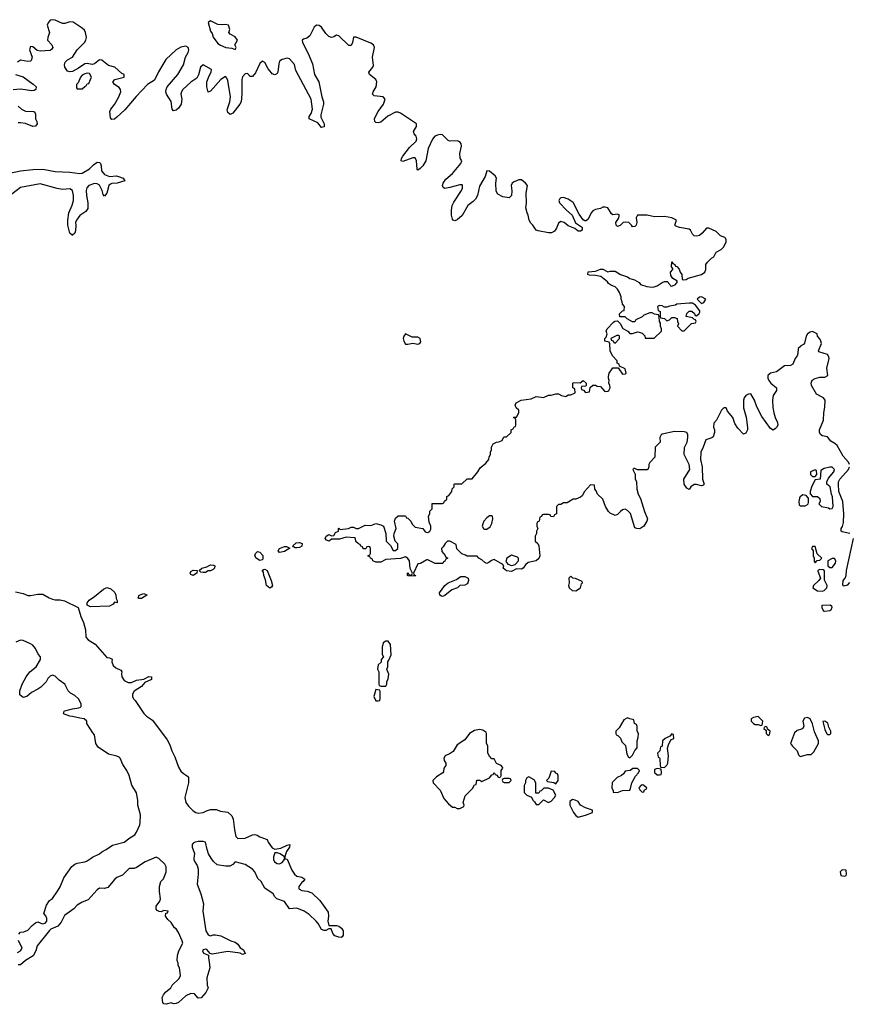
# Model space of a CAD drawing. Header units: inches. Extents: x 2792272 to 2951639, y 860504 to 1033803.
# Tile 134 of 209: x 2833663 to 2840388, y 1018815 to 1026795. Entities that reach past the tile are written whole.
import ezdxf

# ---------------------------------------------------------------- set-up
doc = ezdxf.new("R2010")
doc.units = ezdxf.units.IN
doc.header["$MEASUREMENT"] = 0
for name, color, linetype in [('C8031', 7, 'Continuous'), ('C8032', 7, 'Continuous'), ('C8041', 7, 'Continuous'), ('C8042', 7, 'Continuous')]:
    doc.layers.add(name, color=color, linetype=linetype)

msp = doc.modelspace()

# ---------------------------------------------------------------- linework, layer by layer
at = {"layer": 'C8031', "color": 4, "elevation": 4}
for points in [[(2834750.1, 1020000), (2834681, 1019970), (2834610, 1019924), (2834590, 1019917.2), (2834550, 1019917.2), (2834497.5, 1019862.5), (2834450, 1019842.7), (2834434.8, 1019830), (2834377.1, 1019762.9), (2834350, 1019755.1), (2834310, 1019756), (2834290, 1019744), (2834218, 1019662), (2834170, 1019642), (2834130, 1019619), (2834101, 1019590), (2834026, 1019534), (2833998.5, 1019481.5), (2833972.4, 1019447.6), (2833916.3, 1019423.7), (2833905.5, 1019414.5), (2833804.7, 1019290), (2833794.8, 1019250), (2833772.1, 1019207.9), (2833711, 1019170), (2833670, 1019135.3), (2833650, 1019135.3)], [(2833655.5, 1019384.5), (2833670, 1019398.8), (2833697.5, 1019402.5), (2833730, 1019416), (2833764.8, 1019455.2), (2833790, 1019476), (2833810, 1019484.7), (2833846.4, 1019466.4), (2833870, 1019472), (2833882, 1019490), (2833882, 1019510), (2833873.6, 1019533.6), (2833858, 1019550), (2833880.1, 1019619.9), (2833904.1, 1019655.9), (2833930, 1019672), (2833970, 1019732), (2833991.9, 1019768.1), (2834020.7, 1019839.3), (2834086.6, 1019933.4), (2834109.4, 1019950.6), (2834130, 1019958.8), (2834190, 1019970.8), (2834210, 1019979.1), (2834241.8, 1020000)], [(2835075.7, 1020000), (2835074.9, 1019990), (2835082, 1019970), (2835101.3, 1019941.3), (2835110.6, 1019910), (2835110.6, 1019870), (2835100.7, 1019790), (2835130.6, 1019710), (2835153.4, 1019630), (2835147.7, 1019570), (2835170.8, 1019410), (2835190, 1019378), (2835210, 1019371.3), (2835230, 1019378), (2835250, 1019378), (2835294, 1019370), (2835374, 1019330), (2835410, 1019318), (2835430, 1019302), (2835450, 1019272), (2835476.9, 1019256.9), (2835491.6, 1019228.4), (2835470, 1019218), (2835450, 1019228.7), (2835350, 1019242), (2835222, 1019222), (2835206, 1019226), (2835179, 1019259), (2835170, 1019262), (2835150, 1019258), (2835146, 1019250), (2835154, 1019230), (2835194, 1019214), (2835192, 1019190), (2835199.8, 1019159.8), (2835202.8, 1019110), (2835181, 1019030), (2835182, 1018970), (2835191.1, 1018948.9), (2835172, 1018910), (2835132.7, 1018867.3), (2835110, 1018866), (2835079, 1018899), (2835050, 1018902), (2835010, 1018884), (2834950, 1018829), (2834930, 1018822), (2834910, 1018818), (2834890, 1018828), (2834850, 1018815.3), (2834830, 1018818), (2834822, 1018830), (2834819, 1018870), (2834829.1, 1018890.9), (2834845.6, 1018914.4), (2834888, 1018950), (2834898, 1018970), (2834954.6, 1019025.4), (2834966, 1019050), (2834958, 1019110), (2834948, 1019130), (2834948, 1019150), (2834938, 1019170), (2834942, 1019210), (2834954, 1019250), (2834984, 1019310), (2834981.2, 1019330), (2834950, 1019398), (2834930, 1019428), (2834916.4, 1019436.4), (2834890, 1019478), (2834863.1, 1019503.1), (2834846, 1019530), (2834847.3, 1019552.7), (2834862, 1019558), (2834866, 1019570), (2834830, 1019575.3), (2834810, 1019566), (2834792.7, 1019567.3), (2834776.4, 1019576.4), (2834770, 1019586), (2834769.2, 1019610), (2834799, 1019650), (2834804, 1019670), (2834795.3, 1019730), (2834795.3, 1019770), (2834808, 1019810), (2834828.9, 1019831.1), (2834840.2, 1019859.8), (2834849, 1019890), (2834849.2, 1019910), (2834849.2, 1019930), (2834839.3, 1019950), (2834790, 1019997.2), (2834785.1, 1020000)], [(2835813.3, 1020000), (2835814, 1019994), (2835830.9, 1019990.9), (2835870, 1019902), (2835891, 1019870), (2835910, 1019854.8), (2835950, 1019844.7), (2835974, 1019830), (2835962, 1019810), (2835950, 1019802), (2835926, 1019770), (2835924.7, 1019750), (2835950, 1019738.8), (2835993.4, 1019733.4), (2836030, 1019718.8), (2836097.1, 1019657.1), (2836162.4, 1019562.4), (2836166.4, 1019530), (2836160.7, 1019490), (2836170, 1019454), (2836230, 1019454), (2836250, 1019447.3), (2836271.9, 1019431.9), (2836284, 1019410), (2836286, 1019394), (2836284.7, 1019375.3), (2836278, 1019362), (2836270, 1019358), (2836250, 1019359), (2836218, 1019370), (2836202, 1019390), (2836187.3, 1019427.3), (2836170, 1019428), (2836145.4, 1019414.6), (2836130, 1019414), (2836110, 1019421.2), (2836082.7, 1019470), (2836066, 1019490), (2836010, 1019543.7), (2835970, 1019569.3), (2835910, 1019595.3), (2835849.4, 1019589.4), (2835809, 1019649), (2835746, 1019670), (2835730, 1019686), (2835718, 1019710), (2835650, 1019755.3), (2835619, 1019810), (2835594, 1019834), (2835569, 1019890), (2835549, 1019910), (2835490, 1019949), (2835410, 1019968.7), (2835390.7, 1019949.3), (2835365.4, 1019934.6), (2835330, 1019934), (2835264.7, 1019944.7), (2835233.2, 1019973.2), (2835216.3, 1020000)], [(2835719.9, 1020000), (2835720.2, 1019990), (2835729.3, 1019969.3), (2835750, 1019956.5), (2835770, 1019954), (2835790, 1019965.5), (2835809.2, 1019990), (2835808.9, 1020000)], [(2833645.1, 1019234.9), (2833668, 1019250), (2833682, 1019270), (2833652.5, 1019332.5)]]:
    msp.add_lwpolyline(points, dxfattribs=at)
at = {"layer": 'C8032', "color": 4}
for points, elevation in [([(2840000, 1024153.5), (2839994, 1024150), (2839974, 1024130), (2839972, 1024090), (2839966, 1024070), (2839950, 1024048), (2839930, 1024002), (2839910, 1023993.2), (2839862, 1023990), (2839798.4, 1023941.6), (2839750, 1023929), (2839728, 1023910), (2839726.4, 1023890), (2839734.8, 1023870), (2839751, 1023850), (2839798, 1023810), (2839798, 1023790), (2839770.9, 1023749.1), (2839765.5, 1023710), (2839768.5, 1023651.5), (2839777.1, 1023610), (2839788, 1023570), (2839805.5, 1023530), (2839807.3, 1023510), (2839798.8, 1023490), (2839790, 1023481.2), (2839770, 1023468.7), (2839750, 1023482), (2839680.1, 1023580.1), (2839638, 1023658), (2839619.5, 1023710), (2839590, 1023762), (2839570, 1023759), (2839550, 1023748.7), (2839536, 1023730), (2839531, 1023710), (2839531.1, 1023648.9), (2839553, 1023573), (2839562, 1023490), (2839562, 1023470), (2839550, 1023444), (2839530, 1023435.3), (2839484.7, 1023484.7), (2839461, 1023521), (2839443.7, 1023570), (2839401.5, 1023621.5), (2839390, 1023648), (2839370, 1023648), (2839352, 1023630), (2839310.7, 1023549.3), (2839290, 1023526), (2839286.4, 1023493.6), (2839296, 1023470), (2839296, 1023450), (2839284.5, 1023415.5), (2839273, 1023407), (2839224.9, 1023390), (2839203.1, 1023330), (2839183.1, 1023290), (2839180.4, 1023230), (2839194.4, 1023170), (2839199.1, 1023070), (2839211, 1023030), (2839199.8, 1023020.2), (2839190, 1023017.2), (2839150, 1023029.2), (2839130, 1023029), (2839102, 1023010), (2839090, 1022988.7), (2839070, 1022998), (2839049.4, 1023029.4), (2839046.6, 1023070), (2839094, 1023150), (2839089.4, 1023190), (2839048.7, 1023270), (2839053.2, 1023326.8), (2839073.2, 1023370), (2839079, 1023410), (2839079, 1023430), (2839070, 1023448), (2839050, 1023455.3), (2838970, 1023458), (2838870, 1023435.3), (2838862, 1023430), (2838852, 1023410), (2838854, 1023370), (2838814, 1023330), (2838811.6, 1023248.4), (2838770, 1023206), (2838762, 1023190), (2838762, 1023170), (2838754, 1023150), (2838750, 1023146), (2838670, 1023146), (2838650, 1023158), (2838642, 1023158), (2838634, 1023150), (2838652, 1023112), (2838652.7, 1023072.7), (2838662, 1023050), (2838666, 1022990), (2838676, 1022950), (2838694, 1022914), (2838726.8, 1022810), (2838751.3, 1022750), (2838746, 1022730), (2838721, 1022690), (2838690.4, 1022669.6), (2838666, 1022670), (2838650, 1022678), (2838612.9, 1022792.9), (2838590, 1022818), (2838570, 1022828), (2838550, 1022822), (2838532, 1022810), (2838510, 1022786), (2838490, 1022778), (2838450, 1022796), (2838436, 1022810), (2838412.7, 1022850), (2838390, 1022908), (2838346, 1022950), (2838336.4, 1022976.4), (2838326, 1022990), (2838322, 1023022), (2838290, 1023026), (2838242, 1022970), (2838223.6, 1022936.4), (2838210, 1022926), (2838170, 1022908), (2838150, 1022908), (2838099.6, 1022880.4), (2838070, 1022878), (2838050, 1022866), (2838030, 1022866), (2838014, 1022850), (2838014, 1022790), (2837998, 1022782), (2837990, 1022766), (2837967.3, 1022767.3), (2837962, 1022782), (2837950, 1022786), (2837910, 1022786), (2837898, 1022782), (2837892.7, 1022767.3), (2837878, 1022762), (2837874, 1022730), (2837858, 1022722), (2837854, 1022710), (2837854, 1022690), (2837862, 1022670), (2837852, 1022650), (2837852, 1022630), (2837842, 1022610), (2837842, 1022570), (2837862, 1022550), (2837872, 1022530), (2837878, 1022450), (2837870.9, 1022429.1), (2837850.7, 1022409.3), (2837784.9, 1022395.1), (2837763.5, 1022376.5), (2837744.7, 1022350), (2837730, 1022342.7), (2837690, 1022344), (2837650, 1022322.7), (2837610, 1022329), (2837582, 1022350), (2837588, 1022370), (2837580.4, 1022380.4), (2837510, 1022419), (2837487.1, 1022412.9), (2837465.4, 1022394.6), (2837450, 1022388), (2837434.6, 1022394.6), (2837410, 1022418), (2837386, 1022430), (2837370, 1022446), (2837290, 1022446), (2837276.4, 1022456.4), (2837247.3, 1022467.3), (2837207.3, 1022507.3), (2837202, 1022542), (2837150, 1022568), (2837130, 1022568), (2837112, 1022550), (2837096.9, 1022523.1), (2837082, 1022510), (2837083.6, 1022483.6), (2837112.7, 1022452.7), (2837118, 1022438), (2837134, 1022430), (2837118, 1022422), (2837110, 1022406), (2837098, 1022402), (2837092.7, 1022387.3), (2837030, 1022388.7), (2836970, 1022418), (2836963.6, 1022416.4), (2836911.6, 1022388.4), (2836890, 1022386), (2836854, 1022310), (2836858, 1022298), (2836872, 1022290), (2836870, 1022286), (2836812.7, 1022287.3), (2836806, 1022290), (2836806, 1022310), (2836810, 1022314), (2836818, 1022298), (2836830, 1022294), (2836842, 1022298), (2836846, 1022310), (2836828, 1022348), (2836822, 1022410), (2836810, 1022428), (2836790, 1022442), (2836750, 1022428.7), (2836630, 1022419), (2836590, 1022398), (2836550, 1022398), (2836526, 1022410), (2836522, 1022422), (2836506, 1022430), (2836502, 1022442), (2836486, 1022450), (2836502, 1022458), (2836506, 1022470), (2836506, 1022510), (2836502, 1022522), (2836490, 1022526), (2836478, 1022522), (2836470, 1022506), (2836447.3, 1022507.3), (2836442, 1022522), (2836427.3, 1022527.3), (2836422, 1022542), (2836410, 1022546), (2836387.3, 1022567.3), (2836386, 1022590), (2836376.4, 1022596.4), (2836310, 1022602), (2836255.3, 1022584.7), (2836190, 1022586), (2836170.9, 1022569.1), (2836150, 1022578), (2836138, 1022590), (2836146, 1022610), (2836170, 1022622), (2836190, 1022612), (2836210, 1022614), (2836222, 1022638), (2836246, 1022650), (2836246, 1022670), (2836250, 1022674), (2836262, 1022662), (2836328.4, 1022671.6), (2836350, 1022682), (2836370, 1022682), (2836390, 1022672), (2836410, 1022672), (2836462.7, 1022697.3), (2836510, 1022694.8), (2836550.7, 1022710.7), (2836590, 1022701), (2836612, 1022690), (2836631.3, 1022630), (2836634, 1022570), (2836670, 1022534), (2836690, 1022494), (2836710, 1022492), (2836728, 1022510), (2836727.3, 1022547.3), (2836706, 1022570), (2836695.3, 1022610), (2836698, 1022630), (2836715.3, 1022670), (2836702, 1022730), (2836710, 1022754), (2836730, 1022774), (2836790, 1022774), (2836798, 1022758), (2836810, 1022754), (2836834, 1022730), (2836845.4, 1022705.4), (2836870, 1022682), (2836930, 1022671.3), (2836950, 1022644.7), (2836970, 1022638), (2836988, 1022650), (2836994.6, 1022665.4), (2836995.3, 1022690), (2836983.1, 1022723.1), (2836978, 1022770), (2836988, 1022790), (2836988.4, 1022811.6), (2837006, 1022830), (2837007.3, 1022872.7), (2837090, 1022874), (2837102, 1022878), (2837107.3, 1022892.7), (2837126, 1022910), (2837126, 1022930), (2837140.4, 1022939.6), (2837166, 1022970), (2837168.4, 1022991.6), (2837186, 1023010), (2837186, 1023030), (2837190, 1023034), (2837247.3, 1023032.7), (2837290, 1023074), (2837330, 1023074), (2837378, 1023130), (2837396.4, 1023163.6), (2837440.4, 1023199.6), (2837466, 1023230), (2837468.4, 1023251.6), (2837478, 1023270), (2837478, 1023290), (2837488, 1023310), (2837488.4, 1023331.6), (2837502, 1023358), (2837528.4, 1023371.6), (2837547.3, 1023372.7), (2837574.6, 1023385.4), (2837586, 1023410), (2837590, 1023414), (2837610, 1023414), (2837646, 1023450), (2837646, 1023470), (2837662, 1023478), (2837670, 1023494), (2837682, 1023498), (2837686, 1023510), (2837686, 1023550), (2837682, 1023562), (2837666, 1023570), (2837670, 1023574), (2837690, 1023574), (2837708, 1023610), (2837708, 1023630), (2837688, 1023650), (2837678, 1023670), (2837688, 1023690), (2837728.9, 1023711.1), (2837810, 1023722), (2837850, 1023742), (2837910, 1023734), (2837948.4, 1023751.6), (2837970, 1023752), (2838010, 1023762), (2838030, 1023762), (2838054, 1023750), (2838090, 1023742), (2838110, 1023754), (2838130, 1023754), (2838166, 1023770), (2838162, 1023802), (2838146, 1023810), (2838146, 1023850), (2838150, 1023854), (2838207.3, 1023852.7), (2838230, 1023871.3), (2838254, 1023850), (2838254, 1023830), (2838250, 1023826), (2838218, 1023822), (2838214, 1023810), (2838218, 1023798), (2838232.7, 1023792.7), (2838250, 1023774), (2838282, 1023778), (2838287.3, 1023812.7), (2838310, 1023834), (2838330, 1023834), (2838343.6, 1023823.6), (2838370, 1023822), (2838404, 1023784), (2838410, 1023781), (2838430, 1023784), (2838439, 1023790), (2838448.7, 1023810), (2838448, 1023830), (2838438, 1023850), (2838442, 1023870), (2838435.3, 1023890), (2838436.4, 1023903.6), (2838442, 1023930), (2838470, 1023974), (2838514, 1023974), (2838550, 1023922), (2838574.6, 1023925.4), (2838578, 1023930), (2838570, 1023966), (2838526, 1023986), (2838522, 1024002), (2838506, 1024010), (2838506, 1024030), (2838468, 1024070), (2838448.7, 1024110), (2838447.3, 1024167.3), (2838442, 1024182), (2838406, 1024190), (2838406, 1024210), (2838418, 1024222), (2838426, 1024250), (2838418, 1024270), (2838426, 1024290), (2838476.4, 1024343.6), (2838488.4, 1024351.6), (2838510, 1024354), (2838531.6, 1024331.6), (2838551.6, 1024291.6), (2838591.3, 1024271.3), (2838610, 1024252), (2838630, 1024251.3), (2838670, 1024264.7), (2838683.6, 1024263.6), (2838710, 1024254), (2838730, 1024234), (2838734, 1024214), (2838807.3, 1024212.7), (2838866, 1024270), (2838866, 1024290), (2838858, 1024310), (2838856.4, 1024336.4), (2838848.9, 1024348.9), (2838847.3, 1024387.3), (2838842, 1024402), (2838808.4, 1024408.4), (2838790, 1024418), (2838770, 1024418), (2838721, 1024399), (2838710, 1024388), (2838658, 1024362), (2838650, 1024346), (2838630, 1024346), (2838586, 1024370), (2838570, 1024386), (2838527.3, 1024387.3), (2838526, 1024410), (2838550, 1024434), (2838562, 1024438), (2838566, 1024470), (2838548.4, 1024488.4), (2838547.3, 1024507.3), (2838538, 1024530), (2838538, 1024550), (2838524.7, 1024584.7), (2838508.7, 1024610), (2838490, 1024628.7), (2838460.2, 1024640.2), (2838436.4, 1024656.4), (2838428, 1024670), (2838373.6, 1024713.6), (2838330, 1024722), (2838283.1, 1024723.1), (2838268, 1024730), (2838270, 1024751.3), (2838330, 1024758), (2838370, 1024772), (2838390, 1024772), (2838430, 1024752), (2838450, 1024758), (2838490, 1024758), (2838534, 1024730), (2838590.7, 1024710.7), (2838610, 1024698), (2838645.4, 1024685.4), (2838683.6, 1024663.6), (2838694, 1024650), (2838747.3, 1024632.7), (2838790, 1024626), (2838806, 1024630), (2838830, 1024638), (2838870, 1024664.7), (2838890, 1024672), (2838912, 1024672), (2838934, 1024650), (2838938, 1024638), (2838950, 1024634), (2838978, 1024650), (2838995.3, 1024670), (2838990, 1024678), (2838956.4, 1024696.4), (2838940.4, 1024720.4), (2838938, 1024750), (2838958, 1024770), (2838958, 1024778), (2838947.3, 1024792.7), (2838950, 1024832), (2838958, 1024818), (2838974, 1024810), (2838978, 1024798), (2838990, 1024794), (2839010, 1024774), (2839018, 1024750), (2839031.3, 1024730), (2839034, 1024690), (2839046.8, 1024686.8), (2839066, 1024690), (2839081.2, 1024698.8), (2839188.9, 1024731.1), (2839218, 1024750), (2839226, 1024770), (2839226, 1024810), (2839238, 1024830), (2839270, 1024862), (2839290, 1024874), (2839310, 1024912), (2839350, 1024932), (2839368.9, 1024951.1), (2839388.4, 1024991.6), (2839388.7, 1025010), (2839383.1, 1025023.1), (2839378, 1025030), (2839344.1, 1025044.1), (2839310, 1025079.3), (2839250, 1025106), (2839230, 1025106), (2839196.1, 1025063.9), (2839174.2, 1025045.8), (2839150, 1025039.5), (2839130, 1025042.7), (2839115.9, 1025055.9), (2839099.5, 1025090), (2839090, 1025096.9), (2839011.3, 1025111.3), (2838982.5, 1025122.5), (2838974, 1025130), (2838986, 1025170), (2838976.6, 1025176.6), (2838948.7, 1025190), (2838890, 1025200.4), (2838810, 1025198.4), (2838750, 1025211.2), (2838670, 1025211.6), (2838660.5, 1025190), (2838666.8, 1025150), (2838661, 1025130), (2838650, 1025119), (2838630, 1025115.3), (2838622.7, 1025130), (2838601.2, 1025150), (2838570, 1025154.7), (2838556, 1025150), (2838530, 1025128), (2838510, 1025118), (2838498, 1025130), (2838494, 1025150), (2838515.6, 1025184.4), (2838525.2, 1025210), (2838510, 1025217.6), (2838470, 1025212.7), (2838460.1, 1025220.1), (2838431.6, 1025270), (2838410, 1025275.6), (2838390, 1025274.5), (2838370, 1025264), (2838330, 1025256), (2838310, 1025245.2), (2838294.8, 1025230), (2838270, 1025179), (2838254, 1025166), (2838245.2, 1025165.2), (2838230, 1025173.2), (2838198.8, 1025218.8), (2838150, 1025313.6), (2838110, 1025340.7), (2838070, 1025354), (2838050, 1025352), (2838039.3, 1025340.7), (2838033.4, 1025330), (2838039.3, 1025310), (2838095.5, 1025250), (2838141.6, 1025210), (2838167.3, 1025147.3), (2838216.9, 1025116.9), (2838222, 1025110), (2838222, 1025090), (2838210, 1025082), (2838190, 1025082), (2838163.1, 1025103.1), (2838110, 1025124), (2838076, 1025150), (2838050, 1025158.3), (2838030, 1025147), (2838014.6, 1025105.4), (2837999.2, 1025080.8), (2837973.9, 1025066.1), (2837950, 1025066.6), (2837864.9, 1025084.9), (2837849.4, 1025090), (2837823.7, 1025130), (2837805.3, 1025145.3), (2837793.3, 1025170), (2837786, 1025210), (2837775.4, 1025230), (2837766.6, 1025270), (2837771.8, 1025308.2), (2837767.2, 1025390), (2837779.5, 1025450), (2837763.6, 1025470), (2837730, 1025497.6), (2837710, 1025496.3), (2837670, 1025480.4), (2837655.8, 1025470), (2837648, 1025450), (2837653.4, 1025406.6), (2837650.3, 1025369.7), (2837630, 1025351.6), (2837578.4, 1025358.4), (2837539.8, 1025379.8), (2837526.4, 1025406.4), (2837523.1, 1025470), (2837528.3, 1025510), (2837517.4, 1025530), (2837470, 1025567.6), (2837450.6, 1025569.4), (2837437, 1025523), (2837390, 1025445.2), (2837373.4, 1025370), (2837358.7, 1025341.3), (2837339, 1025321), (2837294.8, 1025290), (2837250, 1025209.2), (2837210, 1025174), (2837190, 1025164), (2837178, 1025170), (2837170, 1025178), (2837162, 1025210), (2837162.4, 1025250), (2837169.6, 1025290), (2837182.8, 1025317.2), (2837244.4, 1025410), (2837252, 1025430), (2837253.1, 1025453.1), (2837250, 1025457), (2837230, 1025457.7), (2837150, 1025433.7), (2837110, 1025427.8), (2837094.8, 1025434.8), (2837089.5, 1025450), (2837095.1, 1025470), (2837117.6, 1025502.4), (2837170, 1025548.7), (2837238, 1025630), (2837246, 1025650), (2837233, 1025673), (2837229.6, 1025709.6), (2837244.7, 1025770), (2837242.4, 1025790), (2837230, 1025803.6), (2837210, 1025812.4), (2837150, 1025811.2), (2837135.4, 1025815.4), (2837090, 1025860.5), (2837070, 1025864), (2837050, 1025859.7), (2837029.4, 1025850.6), (2837010, 1025827), (2836973.1, 1025750), (2836954, 1025650), (2836930.3, 1025609.7), (2836910, 1025589.3), (2836890, 1025575.3), (2836883.7, 1025583.7), (2836880.5, 1025650), (2836870, 1025674), (2836850, 1025675.8), (2836770, 1025644.5), (2836755.3, 1025650), (2836757, 1025670), (2836767.6, 1025690), (2836822.2, 1025757.8), (2836875.6, 1025810), (2836881.5, 1025830), (2836877.7, 1025850), (2836861.6, 1025870), (2836854.7, 1025890), (2836879.7, 1025930), (2836880.5, 1025950), (2836750, 1026036), (2836730, 1026044.7), (2836710, 1026046), (2836647.9, 1026012.1), (2836590, 1025963.6), (2836570, 1025958.7), (2836550, 1025962.9), (2836542, 1025970), (2836538.7, 1025990), (2836546.3, 1026010), (2836568.8, 1026051.2), (2836611.1, 1026110), (2836624.2, 1026150), (2836610, 1026169.5), (2836536.6, 1026176.6), (2836523.7, 1026190), (2836529.5, 1026210), (2836553.5, 1026250), (2836558.5, 1026290), (2836549.6, 1026310), (2836498.4, 1026350), (2836494, 1026370), (2836526, 1026410), (2836530, 1026424.7), (2836521.7, 1026490), (2836539.8, 1026570), (2836531.3, 1026591.3), (2836510, 1026604), (2836390, 1026653.5), (2836367.5, 1026652.5), (2836361.3, 1026610), (2836353.4, 1026590), (2836350, 1026586), (2836330, 1026586.6), (2836250, 1026662.9), (2836230, 1026669.3), (2836210, 1026654.5), (2836190, 1026649.6), (2836170, 1026657.6), (2836144.2, 1026684.2), (2836110, 1026733.3), (2836090, 1026746.6), (2836070, 1026749.3), (2836050, 1026733.2), (2836015.5, 1026664.5), (2835990, 1026644), (2835962.8, 1026637.2), (2835952, 1026630), (2835954.8, 1026610), (2836001.7, 1026521.7), (2836037.2, 1026437.2), (2836052.2, 1026350), (2836088.8, 1026290), (2836112.2, 1026170), (2836124.9, 1026130), (2836124.9, 1026110), (2836103.1, 1026023.1), (2836104.7, 1026004.7), (2836130.6, 1025950), (2836130, 1025926), (2836110, 1025922), (2836078.3, 1025958.3), (2836009, 1025990), (2836009, 1026010), (2836025.1, 1026034.9), (2836036.3, 1026070), (2836026.6, 1026150), (2835902.5, 1026382.5), (2835890, 1026432.3), (2835850, 1026477.6), (2835830, 1026481.6), (2835790, 1026472.8), (2835770, 1026458), (2835763.2, 1026436.8), (2835755.3, 1026370), (2835750, 1026359.3), (2835732.1, 1026347.9), (2835710, 1026355.6), (2835702.8, 1026362.8), (2835676.2, 1026396.2), (2835650, 1026446.6), (2835630, 1026459.3), (2835610, 1026439), (2835575.1, 1026364.9), (2835550, 1026333.2), (2835530, 1026334), (2835510, 1026359), (2835490, 1026356), (2835470, 1026332.3), (2835464.9, 1026310), (2835464.7, 1026190), (2835457, 1026130), (2835446.7, 1026110), (2835390, 1026037.2), (2835370, 1026025.2), (2835350, 1026042), (2835345.1, 1026065.1), (2835366.3, 1026130), (2835370.9, 1026170), (2835350, 1026302), (2835342, 1026322), (2835333, 1026333), (2835330, 1026334), (2835293, 1026310), (2835210, 1026216), (2835190, 1026208.7), (2835178.9, 1026250), (2835180.4, 1026290), (2835199.1, 1026340.9), (2835215.1, 1026370), (2835216.9, 1026390), (2835150, 1026427.6), (2835129.3, 1026410.7), (2835113.3, 1026346.7), (2835100, 1026320), (2835050, 1026289.7), (2834986.5, 1026230), (2834974.3, 1026210), (2834969.2, 1026190), (2834977.7, 1026150), (2834971.7, 1026110), (2834950, 1026077.6), (2834930, 1026060.7), (2834910, 1026056), (2834898, 1026070), (2834891.6, 1026131.6), (2834852, 1026192), (2834846.9, 1026210), (2834849.7, 1026230), (2834858, 1026250), (2834945.7, 1026350), (2834989.7, 1026430), (2835007.7, 1026492.3), (2835029.6, 1026530), (2835033.5, 1026550), (2835029.4, 1026570), (2835010, 1026581.3), (2834970, 1026571.1), (2834930, 1026549.6), (2834848.6, 1026471.4), (2834787.1, 1026372.9), (2834754.9, 1026305.1), (2834699.5, 1026270), (2834606.4, 1026173.6), (2834515.6, 1026064.4), (2834450, 1026004.2), (2834430, 1025989.5), (2834410, 1025985.2), (2834399.3, 1025999.3), (2834393.6, 1026050), (2834400.7, 1026070), (2834430, 1026108.2), (2834467.1, 1026170), (2834481.7, 1026210), (2834480.5, 1026230), (2834470, 1026245.1), (2834432.3, 1026270), (2834417, 1026290), (2834433.2, 1026310), (2834509, 1026330), (2834509.2, 1026350), (2834490, 1026359.6), (2834434, 1026410), (2834382.4, 1026422.4), (2834330, 1026466.9), (2834310, 1026469.7), (2834270, 1026437.2), (2834250, 1026432.9), (2834210, 1026439.8), (2834190, 1026437.2), (2834139, 1026401), (2834090, 1026375.4), (2834070, 1026371.2), (2834050, 1026378.7), (2834028.3, 1026410), (2834025.4, 1026430), (2834031.2, 1026450), (2834049.8, 1026470.2), (2834090, 1026492.2), (2834129.7, 1026550), (2834188.4, 1026610), (2834199.8, 1026630), (2834203.1, 1026650), (2834196.8, 1026690), (2834187.1, 1026710), (2834170, 1026726), (2834095.8, 1026775.8), (2834070, 1026776.3), (2834030, 1026764), (2834010, 1026765.1), (2833950, 1026790.9), (2833930, 1026794.7), (2833910, 1026789.6), (2833893.7, 1026770), (2833886.5, 1026750), (2833904.6, 1026690), (2833890.4, 1026650), (2833888.9, 1026630), (2833922, 1026590), (2833930.3, 1026570), (2833923.9, 1026556.1), (2833910, 1026545.4), (2833830, 1026538.7), (2833805.5, 1026545.5), (2833770, 1026575.6), (2833750, 1026576.2), (2833742.4, 1026550), (2833763.1, 1026490), (2833756.1, 1026463.9), (2833750, 1026458.4), (2833730, 1026455.1), (2833670, 1026467.4), (2833644.7, 1026450)], 4), ([(2833630, 1026350.4), (2833690.9, 1026330.9), (2833772.8, 1026272.8), (2833795.5, 1026250), (2833793.4, 1026230), (2833779, 1026221), (2833762.3, 1026217.7), (2833670, 1026230.8), (2833610, 1026226.4)], 4), ([(2833650, 1026092.7), (2833676.3, 1026070), (2833710, 1026054.6), (2833778, 1026050), (2833785.5, 1026045.5), (2833790.4, 1026030.4), (2833790.4, 1025990.4), (2833800.7, 1025970), (2833804, 1025950), (2833790, 1025933.2), (2833770, 1025929.6), (2833710, 1025952.4), (2833670, 1025959.1), (2833650, 1025957.7)], 4), ([(2833530, 1025538.9), (2833669.8, 1025570.2), (2833770, 1025581.2), (2833850, 1025583.5), (2833950, 1025563.9), (2834070, 1025560.2), (2834150, 1025547.8), (2834170, 1025552.2), (2834230, 1025584.9), (2834261.7, 1025618.3), (2834290, 1025639.1), (2834310, 1025637.3), (2834317.3, 1025630), (2834324.4, 1025610), (2834327.2, 1025570), (2834350, 1025540.3), (2834390, 1025524.9), (2834448.1, 1025528.1), (2834464.1, 1025524.1), (2834502, 1025510), (2834514, 1025490), (2834452, 1025470), (2834410, 1025467.6), (2834398.3, 1025461.7), (2834386.4, 1025450), (2834370, 1025388.7), (2834350, 1025365.2), (2834339.3, 1025379.3), (2834332.3, 1025410), (2834310, 1025453), (2834290, 1025465.1), (2834270, 1025466.9), (2834222.4, 1025450), (2834208.2, 1025431.8), (2834201.7, 1025410), (2834203.6, 1025370), (2834216, 1025310), (2834214.2, 1025265.8), (2834198.4, 1025241.6), (2834150, 1025209.2), (2834124, 1025170), (2834114.8, 1025150), (2834118.8, 1025130), (2834115.3, 1025084.7), (2834110, 1025066), (2834091.6, 1025048.4), (2834088.4, 1025048.4), (2834070, 1025066), (2834054, 1025130), (2834054, 1025170), (2834061.6, 1025230), (2834088.5, 1025291.5), (2834099.1, 1025330), (2834098.5, 1025370), (2834089.6, 1025410), (2834070, 1025423.5), (2834010, 1025418.7), (2833966.3, 1025426.3), (2833830, 1025465.3), (2833670, 1025435.8), (2833598.8, 1025381.2)], 4), ([(2840000, 1022936.5), (2839990.6, 1022929.4), (2839983.8, 1022916.2), (2839979.1, 1022890), (2839982, 1022862), (2839990, 1022856), (2840000, 1022855)], 8), ([(2833630, 1022158), (2833690, 1022144.4), (2833730, 1022128.9), (2833750, 1022127.4), (2833810, 1022140.4), (2833850, 1022139.3), (2833900.7, 1022110), (2833930, 1022098.4), (2833950, 1022093), (2833990, 1022094), (2834025.2, 1022085.2), (2834138, 1022030), (2834158, 1021958), (2834178.8, 1021910), (2834196.3, 1021850), (2834200.3, 1021790), (2834219.1, 1021770), (2834274.3, 1021734.3), (2834370, 1021624.7), (2834390, 1021622), (2834411.1, 1021611.1), (2834411, 1021590), (2834421.4, 1021561.4), (2834442, 1021542), (2834482.8, 1021522.8), (2834490.8, 1021510.8), (2834487.5, 1021492.5), (2834490.6, 1021470), (2834510, 1021440.7), (2834543.4, 1021423.4), (2834570, 1021424), (2834610, 1021442.8), (2834670, 1021451.3), (2834710, 1021471), (2834732, 1021470), (2834730, 1021448.7), (2834678, 1021422), (2834651.3, 1021390), (2834590, 1021354), (2834576, 1021330), (2834578, 1021310), (2834586, 1021290), (2834598.5, 1021278.5), (2834670, 1021171.3), (2834691.3, 1021150), (2834738.4, 1021118.4), (2834859.3, 1020959.3), (2834879.3, 1020919.3), (2834894.8, 1020870), (2834920.7, 1020820.7), (2834950, 1020738), (2834970, 1020704.7), (2834990, 1020684.7), (2835023.6, 1020663.6), (2835030, 1020654), (2835031.3, 1020610), (2835001.3, 1020490), (2835010.4, 1020450), (2835030, 1020420.5), (2835070, 1020383.8), (2835090, 1020370.6), (2835110, 1020364.4), (2835150, 1020368.5), (2835176.3, 1020383.7), (2835210, 1020394.8), (2835255.3, 1020395.3), (2835290, 1020381), (2835350, 1020372), (2835382, 1020342), (2835394.4, 1020314.4), (2835403.1, 1020230), (2835414, 1020174), (2835430, 1020158.8), (2835490, 1020161.3), (2835550, 1020187.7), (2835570, 1020192), (2835587.1, 1020187.1), (2835610, 1020171.3), (2835670, 1020152), (2835678, 1020130), (2835710, 1020084.7), (2835730, 1020072), (2835778.6, 1020081.4), (2835830, 1020104.7), (2835852, 1020110), (2835851.3, 1020090), (2835826.4, 1020053.6), (2835818, 1020030), (2835812, 1020010), (2835813.3, 1020000)], 4), ([(2834241.8, 1020000), (2834252.8, 1020007.2), (2834310, 1020034.8), (2834327.8, 1020052.2), (2834364, 1020070), (2834414.7, 1020105.3), (2834510, 1020128.4), (2834554.8, 1020165.3), (2834597, 1020190), (2834610.9, 1020209.1), (2834636.2, 1020270), (2834640.7, 1020290), (2834640.9, 1020350), (2834621.2, 1020430), (2834620.9, 1020470), (2834610, 1020528), (2834571.3, 1020591.3), (2834550, 1020668.7), (2834531.6, 1020710), (2834497.7, 1020757.7), (2834476.2, 1020810), (2834470, 1020818), (2834450, 1020826.6), (2834382.7, 1020842.7), (2834300.1, 1020900.1), (2834281.2, 1020930), (2834270, 1020998), (2834254.6, 1021014.6), (2834208, 1021090), (2834206, 1021110), (2834186, 1021130), (2834150, 1021134), (2834090, 1021149), (2834070, 1021149.2), (2834018, 1021170), (2834022, 1021190), (2834030, 1021194), (2834090, 1021210.4), (2834142, 1021218), (2834155.6, 1021224.4), (2834161.2, 1021230), (2834162, 1021250), (2834138.4, 1021290), (2834110, 1021318), (2834076, 1021336), (2834056, 1021356), (2834028.7, 1021410), (2833982.5, 1021442.5), (2833950, 1021474), (2833930, 1021484), (2833910, 1021474), (2833890, 1021455.3), (2833878, 1021430), (2833834.4, 1021385.6), (2833810, 1021368), (2833758, 1021342), (2833722, 1021310), (2833690, 1021302), (2833664, 1021324), (2833664.7, 1021355.3), (2833682, 1021410), (2833714, 1021470), (2833744, 1021510), (2833796, 1021550), (2833832, 1021610), (2833832.3, 1021630), (2833813.8, 1021653.8), (2833790, 1021699.3), (2833770, 1021724.5), (2833750, 1021738), (2833690, 1021763.6), (2833670, 1021767.3), (2833630.7, 1021750)], 4), ([(2840000, 1021046.1), (2839966, 1021034), (2839944.9, 1021015.1), (2839911.3, 1020930), (2839927.1, 1020907.1), (2839964.7, 1020870), (2839976.9, 1020836.9), (2839990, 1020824.7), (2840000, 1020827.4)], 8), ([(2835216.3, 1020000), (2835194.5, 1020034.5), (2835181.2, 1020070), (2835169.1, 1020129.1), (2835150, 1020134.5), (2835110, 1020135.6), (2835084.7, 1020130), (2835070, 1020121.2), (2835062, 1020110), (2835061.6, 1020090), (2835078.7, 1020038.7), (2835075.7, 1020000)], 4), ([(2835808.9, 1020000), (2835808.7, 1020010), (2835774.5, 1020034.5), (2835750, 1020042.7), (2835730, 1020042), (2835719.5, 1020010), (2835719.9, 1020000)], 4), ([(2834785.1, 1020000), (2834770, 1020008.7), (2834750.1, 1020000)], 4)]:
    msp.add_lwpolyline(points, dxfattribs=dict(at, elevation=elevation))
for points, elevation in [([(2835210, 1026785.2), (2835190, 1026772.7), (2835210, 1026702), (2835222, 1026682), (2835230, 1026654), (2835270, 1026601), (2835290, 1026587.3), (2835334, 1026570), (2835383.6, 1026563.6), (2835410, 1026554), (2835418, 1026570), (2835406, 1026590), (2835428, 1026630), (2835410, 1026655.3), (2835370, 1026678), (2835358, 1026690), (2835366, 1026714), (2835355.3, 1026750), (2835330, 1026756), (2835310, 1026752.7), (2835270, 1026756)], 4), ([(2834210, 1026362), (2834190, 1026357.2), (2834170, 1026344), (2834156, 1026330), (2834136, 1026284), (2834122, 1026270), (2834122, 1026242), (2834130, 1026234), (2834170, 1026234), (2834190, 1026254), (2834202, 1026258), (2834210, 1026274), (2834222, 1026278), (2834238, 1026310), (2834246, 1026330), (2834230, 1026358)], 8), ([(2839090, 1024498), (2838990, 1024488), (2838978.8, 1024481.2), (2838930, 1024474), (2838910, 1024466), (2838890, 1024466), (2838870, 1024475.3), (2838850, 1024478), (2838834, 1024470), (2838838, 1024438), (2838854, 1024430), (2838854, 1024390), (2838858, 1024378), (2838890, 1024374), (2838910, 1024354), (2838930, 1024362), (2838950, 1024382), (2838970, 1024382), (2838992.7, 1024372.7), (2838994, 1024350), (2839002, 1024330), (2838994, 1024310), (2839030, 1024274), (2839050, 1024274), (2839110, 1024334), (2839142, 1024338), (2839146, 1024350), (2839142, 1024362), (2839127.3, 1024367.3), (2839118, 1024378), (2839066, 1024390), (2839070, 1024414), (2839090, 1024432), (2839111.6, 1024431.6), (2839132.7, 1024412.7), (2839138, 1024398), (2839150, 1024394), (2839170, 1024414), (2839176.4, 1024423.6), (2839176.4, 1024436.4), (2839140.4, 1024480.4), (2839116.4, 1024496.4)], 4), ([(2839190, 1024548), (2839172.7, 1024547.3), (2839154, 1024530), (2839190, 1024494), (2839210, 1024502), (2839226, 1024530)], 4), ([(2836790, 1024248.7), (2836776, 1024230), (2836771, 1024210), (2836776, 1024190), (2836790, 1024164.7), (2836810, 1024164.7), (2836850, 1024174), (2836890, 1024166), (2836906, 1024170), (2836915.3, 1024184.7), (2836908, 1024210), (2836890, 1024222), (2836843.1, 1024223.1)], 8), ([(2838516.4, 1024236.4), (2838503.6, 1024236.4), (2838454, 1024210), (2838458, 1024198), (2838472.7, 1024192.7), (2838478, 1024178), (2838490, 1024174), (2838526, 1024210), (2838526, 1024230)], 4), ([(2837490, 1022775.3), (2837470, 1022772.7), (2837450, 1022759), (2837426, 1022730), (2837416, 1022710), (2837411.3, 1022690), (2837422, 1022670), (2837430, 1022664.7), (2837450, 1022666), (2837475.6, 1022684.4), (2837490, 1022712), (2837497.2, 1022750), (2837495.3, 1022770)], 4), ([(2835610, 1022413.2), (2835579, 1022430), (2835569, 1022450), (2835575.3, 1022470), (2835590, 1022484.7), (2835610, 1022480.7), (2835633.7, 1022453.7), (2835634.8, 1022430), (2835630, 1022418)], 4), ([(2835770, 1022478), (2835758, 1022490), (2835768.7, 1022510), (2835810, 1022526), (2835824.7, 1022524.7), (2835852.7, 1022512.7), (2835810, 1022485.2)], 4), ([(2835910, 1022514), (2835895.3, 1022515.3), (2835882, 1022522), (2835878, 1022530), (2835904.5, 1022555.5), (2835930, 1022559.1), (2835952, 1022550), (2835950, 1022528.7), (2835930, 1022517.2)], 4), ([(2837650, 1022454), (2837611.3, 1022430), (2837604.7, 1022404.7), (2837621, 1022381), (2837650, 1022371.3), (2837670, 1022376), (2837679.3, 1022380.7), (2837706, 1022410), (2837706, 1022430), (2837698, 1022438)], 4), ([(2835070, 1022289.5), (2835050, 1022298), (2835045.2, 1022310), (2835050, 1022322), (2835070, 1022333.4), (2835102, 1022330), (2835098, 1022310)], 4), ([(2835150, 1022315.3), (2835130, 1022318), (2835118, 1022330), (2835138, 1022350), (2835180.2, 1022359.8), (2835210, 1022376.3), (2835235.5, 1022375.5), (2835244.7, 1022370), (2835242, 1022350), (2835230, 1022338), (2835210, 1022329.4), (2835190, 1022329.2), (2835170, 1022315.3)], 4), ([(2835690, 1022188), (2835664, 1022210), (2835654.6, 1022254.6), (2835641.2, 1022290), (2835638, 1022318), (2835629.4, 1022330), (2835640.4, 1022339.6), (2835650, 1022342), (2835670, 1022331.3), (2835701, 1022250), (2835710.8, 1022209.2), (2835703.6, 1022196.4)], 4), ([(2837090, 1022119), (2837082, 1022122), (2837069, 1022130), (2837065.2, 1022150), (2837109, 1022210), (2837135.3, 1022230), (2837203.1, 1022256.9), (2837224.7, 1022275.3), (2837239, 1022281), (2837270, 1022282.8), (2837298, 1022270), (2837301, 1022250), (2837296, 1022230), (2837290, 1022224), (2837270, 1022213.2), (2837230, 1022208.7), (2837210.6, 1022189.4), (2837165.2, 1022174.8), (2837110, 1022129.2)], 4), ([(2838130, 1022286), (2838114, 1022270), (2838118, 1022230), (2838112, 1022210), (2838118, 1022190), (2838142, 1022170), (2838170, 1022167.3), (2838208, 1022190), (2838218, 1022222), (2838226, 1022230), (2838222, 1022242), (2838167.3, 1022267.3), (2838148, 1022268)], 8), ([(2834454, 1022070), (2834430, 1022074), (2834420.7, 1022059.3), (2834390, 1022042), (2834236.1, 1022036.1), (2834209.6, 1022049.6), (2834209.5, 1022070), (2834227, 1022090), (2834270, 1022119.6), (2834340.9, 1022179.1), (2834370, 1022192.2), (2834401.2, 1022181.2), (2834433.6, 1022153.6), (2834442.6, 1022130), (2834443.8, 1022103.8), (2834452.7, 1022087.3)], 4), ([(2834650, 1022104), (2834624.7, 1022104.7), (2834622, 1022110), (2834630, 1022132), (2834670, 1022144.7), (2834694, 1022134), (2834694, 1022130)], 4), ([(2836650, 1021758), (2836630, 1021758), (2836610, 1021746), (2836602, 1021710), (2836602, 1021650), (2836612, 1021630), (2836594, 1021610), (2836592.7, 1021587.3), (2836570, 1021566), (2836562, 1021530), (2836574, 1021510), (2836574, 1021410), (2836578, 1021398), (2836590, 1021394), (2836630, 1021394), (2836638, 1021410), (2836638, 1021430), (2836650, 1021454), (2836655.3, 1021490), (2836638, 1021530), (2836646, 1021550), (2836646, 1021590), (2836656.4, 1021603.6), (2836673.2, 1021646.8), (2836668, 1021730)], 8), ([(2836550, 1021366), (2836534, 1021310), (2836550, 1021274), (2836570, 1021274), (2836582, 1021278), (2836586, 1021290), (2836586, 1021350), (2836582, 1021362)], 8), ([(2838590, 1021138), (2838559.6, 1021120.4), (2838523.6, 1021056.4), (2838494, 1021030), (2838494, 1021010), (2838498, 1020998), (2838512.7, 1020992.7), (2838532.7, 1020972.7), (2838543.6, 1020943.6), (2838572.7, 1020912.7), (2838583.6, 1020843.6), (2838598, 1020818), (2838610, 1020814), (2838630, 1020834), (2838648.4, 1020871.6), (2838667.3, 1020892.7), (2838668, 1020950), (2838676.4, 1020976.4), (2838678, 1021010), (2838668.7, 1021030), (2838667.3, 1021067.3), (2838662, 1021082), (2838646, 1021090), (2838642, 1021122), (2838608.4, 1021128.4)], 8), ([(2839650, 1021148.7), (2839610, 1021139), (2839592, 1021130), (2839592, 1021110), (2839611.1, 1021091.1), (2839623.6, 1021083.6), (2839650, 1021082), (2839670, 1021074), (2839682, 1021078), (2839686, 1021110)], 8), ([(2839710, 1021066), (2839698, 1021062), (2839694, 1021050), (2839714, 1021034), (2839714, 1021010), (2839730, 1020994), (2839742, 1020998), (2839746, 1021030), (2839726, 1021046), (2839722, 1021062)], 8), ([(2837390, 1021042), (2837350, 1021034), (2837310, 1021008.7), (2837270, 1020958), (2837210, 1020918), (2837176.3, 1020863.7), (2837153.2, 1020846.8), (2837112, 1020830), (2837102, 1020810), (2837104.7, 1020790), (2837118, 1020770), (2837118, 1020750), (2837102, 1020730), (2837099.6, 1020700.4), (2837094, 1020690), (2837042, 1020658), (2837012, 1020630), (2837014, 1020610), (2837070.9, 1020550.9), (2837102, 1020482), (2837139.6, 1020439.6), (2837170, 1020412), (2837190, 1020412), (2837210, 1020402), (2837230, 1020402), (2837262, 1020418), (2837266, 1020430), (2837258, 1020450), (2837274.6, 1020505.4), (2837334.6, 1020565.4), (2837350, 1020594), (2837362, 1020598), (2837367.3, 1020632.7), (2837391.6, 1020631.6), (2837410, 1020622), (2837470, 1020652), (2837490, 1020674), (2837502, 1020678), (2837510, 1020694), (2837518, 1020678), (2837532.7, 1020672.7), (2837538, 1020658), (2837550, 1020654), (2837562, 1020658), (2837566, 1020670), (2837566, 1020710), (2837578, 1020730), (2837576.4, 1020736.4), (2837566, 1020750), (2837527.3, 1020767.3), (2837510, 1020806), (2837490, 1020806), (2837470, 1020826), (2837458, 1020850), (2837458, 1020910), (2837448, 1020930), (2837448, 1021010), (2837440.4, 1021020.4), (2837416.4, 1021036.4)], 8), ([(2838950, 1021006), (2838932.7, 1020987.3), (2838894, 1020970), (2838874, 1020950), (2838871.6, 1020908.4), (2838858, 1020902), (2838852, 1020870), (2838834, 1020850), (2838838, 1020818), (2838850, 1020814), (2838852.7, 1020807.3), (2838854, 1020750), (2838858, 1020738), (2838890, 1020734), (2838910, 1020754), (2838918, 1020770), (2838922, 1020830), (2838915.3, 1020890), (2838923.1, 1020916.9), (2838942, 1020958), (2838966, 1020970), (2838962, 1021002)], 8), ([(2838632.7, 1020727.3), (2838611.1, 1020708.9), (2838570, 1020706), (2838556.9, 1020683.1), (2838542, 1020670), (2838506.4, 1020653.6), (2838466, 1020614), (2838462, 1020570), (2838474, 1020546), (2838474, 1020534), (2838510, 1020531.3), (2838550, 1020546.8), (2838608.4, 1020551.6), (2838615.3, 1020564.7), (2838624, 1020610), (2838655.5, 1020664.5), (2838678, 1020690), (2838686, 1020710), (2838670, 1020726)], 8), ([(2837790, 1020658), (2837774, 1020650), (2837762, 1020630), (2837762, 1020610), (2837752.7, 1020587.3), (2837752.7, 1020532.7), (2837774, 1020510), (2837812.7, 1020492.7), (2837822, 1020470), (2837836.9, 1020456.9), (2837850, 1020434), (2837870, 1020434), (2837908, 1020472), (2837950, 1020452), (2837970, 1020462), (2837998, 1020490), (2838008, 1020510), (2837986, 1020550), (2837950, 1020568), (2837912.7, 1020567.3), (2837890, 1020546), (2837878, 1020542), (2837870, 1020526), (2837847.3, 1020527.3), (2837848, 1020610), (2837834.6, 1020634.6)], 8), ([(2837970, 1020706), (2837952, 1020648), (2837934, 1020630), (2837942, 1020622), (2837991.6, 1020611.6), (2838010, 1020602), (2838028, 1020630), (2838027.3, 1020667.3), (2838022, 1020682), (2838008, 1020688), (2838002, 1020702)], 8), ([(2838830, 1020726), (2838810, 1020718), (2838810, 1020694), (2838830, 1020674), (2838850, 1020674), (2838862, 1020678), (2838866, 1020690), (2838862, 1020722)], 8), ([(2837630, 1020646), (2837590, 1020646), (2837578, 1020642), (2837574, 1020630), (2837578, 1020618), (2837590, 1020614), (2837630, 1020614), (2837646, 1020630), (2837642, 1020642)], 8), ([(2838715.3, 1020595.3), (2838702, 1020590), (2838682, 1020570), (2838690, 1020554), (2838710, 1020534), (2838722, 1020538), (2838727.3, 1020552.7), (2838742, 1020558), (2838746, 1020570)], 8), ([(2838145.4, 1020474.6), (2838122, 1020458), (2838122, 1020430), (2838151.3, 1020370), (2838170, 1020344.7), (2838191.3, 1020331.3), (2838250, 1020347.3), (2838306, 1020370), (2838306, 1020390), (2838248.9, 1020408.9), (2838208.4, 1020428.4), (2838190, 1020458), (2838166, 1020470)], 8)]:
    msp.add_lwpolyline(points, close=True, dxfattribs=dict(at, elevation=elevation))
at = {"layer": 'C8041', "color": 4, "elevation": 8}
msp.add_lwpolyline([(2840330, 1019906), (2840314, 1019890), (2840318, 1019858), (2840350, 1019854), (2840362, 1019858), (2840366, 1019870), (2840362, 1019902)], close=True, dxfattribs=at)
at = {"layer": 'C8042', "color": 4}
for points, elevation in [([(2840389.8, 1023190), (2840381.7, 1023210), (2840338.4, 1023258.4), (2840290, 1023345.1), (2840270, 1023361.3), (2840238, 1023378), (2840210, 1023414), (2840170, 1023422.9), (2840157.2, 1023430), (2840145.1, 1023450), (2840147.6, 1023470), (2840179.5, 1023550), (2840180.7, 1023610), (2840190, 1023654), (2840191.5, 1023710), (2840179.3, 1023730), (2840121.3, 1023761.3), (2840080.9, 1023830), (2840078, 1023850), (2840087.3, 1023872.7), (2840110, 1023888), (2840150, 1023897.3), (2840190, 1023898.8), (2840212.7, 1023910), (2840205.2, 1023970), (2840224, 1024050), (2840223.1, 1024063.1), (2840210, 1024082), (2840142, 1024102), (2840138, 1024110), (2840162, 1024170), (2840158, 1024190), (2840148.9, 1024208.9), (2840129.1, 1024229.1), (2840128, 1024248), (2840090, 1024268.7), (2840070, 1024262), (2840050, 1024248), (2840038, 1024230), (2840025.4, 1024174.6), (2840016.9, 1024163.1), (2840000, 1024153.5)], 4), ([(2840392.1, 1022632.1), (2840330, 1022644.5), (2840322.7, 1022650), (2840322.9, 1022670), (2840332.7, 1022687.3), (2840341, 1022719), (2840342.6, 1022790), (2840334.3, 1022890), (2840301.7, 1022970), (2840299.7, 1023030), (2840301.1, 1023050), (2840311.3, 1023070), (2840382.3, 1023150), (2840389.8, 1023170)], 4), ([(2840000, 1022855), (2840010, 1022854), (2840030, 1022856.3), (2840050, 1022866.8), (2840055.3, 1022870), (2840058, 1022882), (2840058, 1022918), (2840039, 1022939), (2840010, 1022944), (2840000, 1022936.5)], 8), ([(2840390, 1022234), (2840370, 1022213.2), (2840344, 1022204), (2840334.6, 1022214.6), (2840337.2, 1022250), (2840354, 1022270), (2840362.7, 1022290), (2840365.1, 1022330), (2840421.1, 1022590)], 4), ([(2840000, 1020827.4), (2840050, 1020841), (2840079, 1020841), (2840099.3, 1020860.7), (2840138, 1020930), (2840138, 1020950), (2840104.7, 1021024.7), (2840090, 1021088.7), (2840070, 1021128), (2840050, 1021139), (2840026, 1021134), (2840012, 1021110), (2840018.8, 1021070), (2840011, 1021050), (2840000, 1021046.1)], 8)]:
    msp.add_lwpolyline(points, dxfattribs=dict(at, elevation=elevation))
for points, elevation in [([(2840230, 1023168.7), (2840183.6, 1023156.4), (2840158, 1023142), (2840152, 1023070), (2840110, 1023066), (2840085.4, 1023014.6), (2840071.3, 1022970), (2840071.6, 1022951.6), (2840090, 1022932), (2840130, 1022932), (2840150, 1022914), (2840152, 1022890), (2840142, 1022870), (2840162, 1022850), (2840218.8, 1022838.8), (2840230, 1022832), (2840250, 1022834), (2840258, 1022850), (2840252.7, 1022927.3), (2840242.7, 1022950), (2840232.3, 1023010), (2840206, 1023030), (2840206, 1023050), (2840220.2, 1023079.8), (2840262, 1023130), (2840268, 1023150), (2840250, 1023168)], 8), ([(2840110, 1023146), (2840074, 1023130), (2840074, 1023110), (2840090, 1023094), (2840110, 1023094), (2840126, 1023110), (2840122, 1023142)], 8), ([(2840110, 1022526), (2840090, 1022526), (2840082, 1022510), (2840094, 1022490), (2840094, 1022450), (2840102, 1022430), (2840103.6, 1022403.6), (2840110, 1022394), (2840127.3, 1022412.7), (2840150, 1022414), (2840166, 1022430), (2840127.3, 1022467.3)], 8), ([(2840250, 1022428), (2840214, 1022410), (2840214, 1022370), (2840230, 1022354), (2840250, 1022354), (2840275.3, 1022390), (2840278, 1022410), (2840267.3, 1022427.3)], 8), ([(2840150, 1022338), (2840134, 1022330), (2840134, 1022326), (2840154, 1022270), (2840142, 1022250), (2840098, 1022210), (2840091.3, 1022190), (2840130, 1022164.9), (2840170, 1022163.8), (2840184, 1022170), (2840205.2, 1022190), (2840209, 1022210), (2840187.3, 1022252.7), (2840187.3, 1022327.3), (2840176.4, 1022336.4)], 8), ([(2840190, 1021999), (2840182.7, 1022002.7), (2840175.3, 1022010), (2840168.9, 1022028.9), (2840168, 1022050), (2840234, 1022054), (2840243.6, 1022043.6), (2840246, 1022030), (2840238, 1022010), (2840230, 1022004)], 4), ([(2840190, 1021108.7), (2840174, 1021106), (2840190, 1021042), (2840206.4, 1021006.4), (2840210, 1021002), (2840230, 1021001), (2840239, 1021010), (2840238, 1021030), (2840221.2, 1021061.2), (2840213.2, 1021093.2)], 8)]:
    msp.add_lwpolyline(points, close=True, dxfattribs=dict(at, elevation=elevation))

doc.saveas('drawing.dxf')
